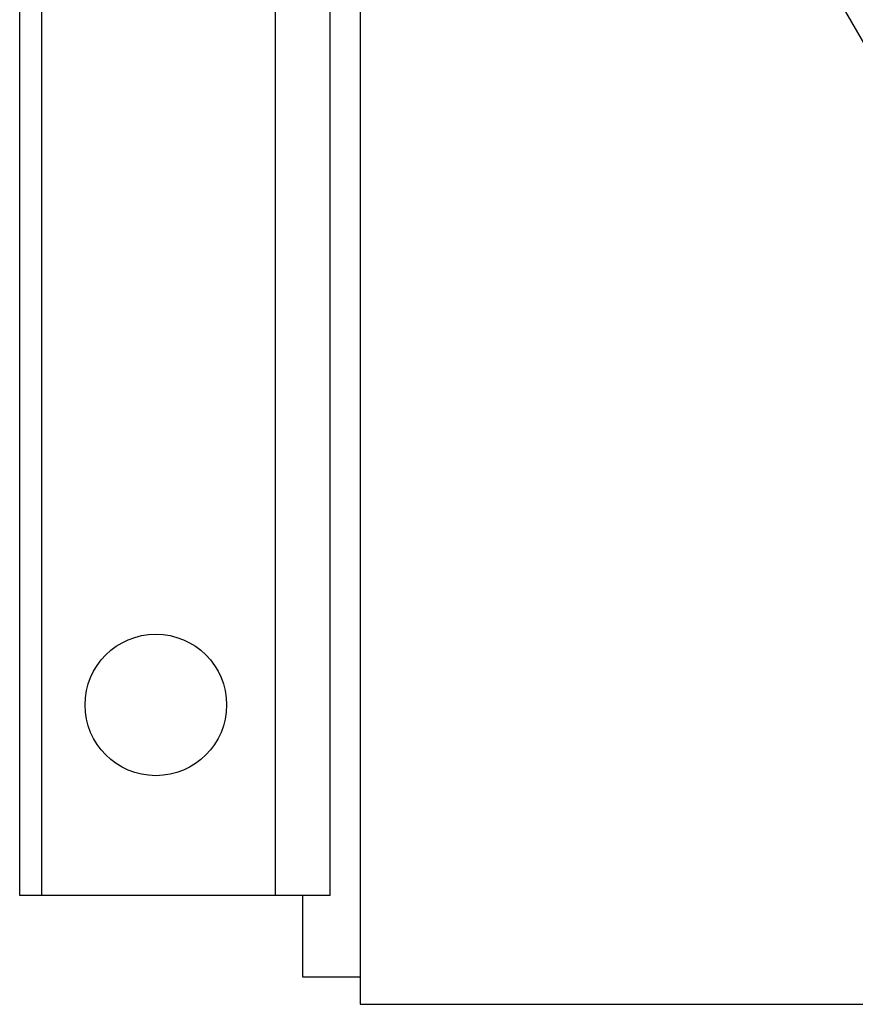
# Model space of a CAD drawing. Header units: millimetres. Extents: x 2154 to 3654, y 2206 to 3676.
# Tile 1 of 15: x 2154 to 2460, y 2336 to 2698. Entities that reach past the tile are written whole.
import ezdxf

# ---------------------------------------------------------------- set-up
doc = ezdxf.new("R2010")
doc.units = ezdxf.units.MM
doc.header["$LTSCALE"] = 2

msp = doc.modelspace()

# ---------------------------------------------------------------- linework, layer by layer
at = {"color": 7, "linetype": 'Continuous', "lineweight": 25}
for p, q in [((2278.62, 3676.48), (2278.62, 2336.48)), ((2153.62, 2376.48), (2153.62, 3636.48)), ((2161.62, 3636.48), (2161.62, 2376.48)), ((2247.62, 2376.48), (2247.62, 3636.48)), ((2267.62, 2376.48), (2267.62, 3636.48)), ((2401.38, 2797.22), (2471.28, 2676.16)), ((2161.62, 2376.48), (2153.62, 2376.48)), ((2247.62, 2376.48), (2161.62, 2376.48)), ((2257.62, 2376.48), (2247.62, 2376.48)), ((2257.62, 2346.48), (2257.62, 2376.48)), ((2267.62, 2376.48), (2257.62, 2376.48)), ((2278.62, 2346.48), (2257.62, 2346.48)), ((2278.62, 2336.48), (2773.28, 2336.48))]:
    msp.add_line(p, q, dxfattribs=at)
for centre, radius in [((2903.62, 3006.48), 516.02), ((2203.62, 2446.48), 26)]:
    msp.add_circle(centre, radius, dxfattribs=at)

doc.saveas('drawing.dxf')
